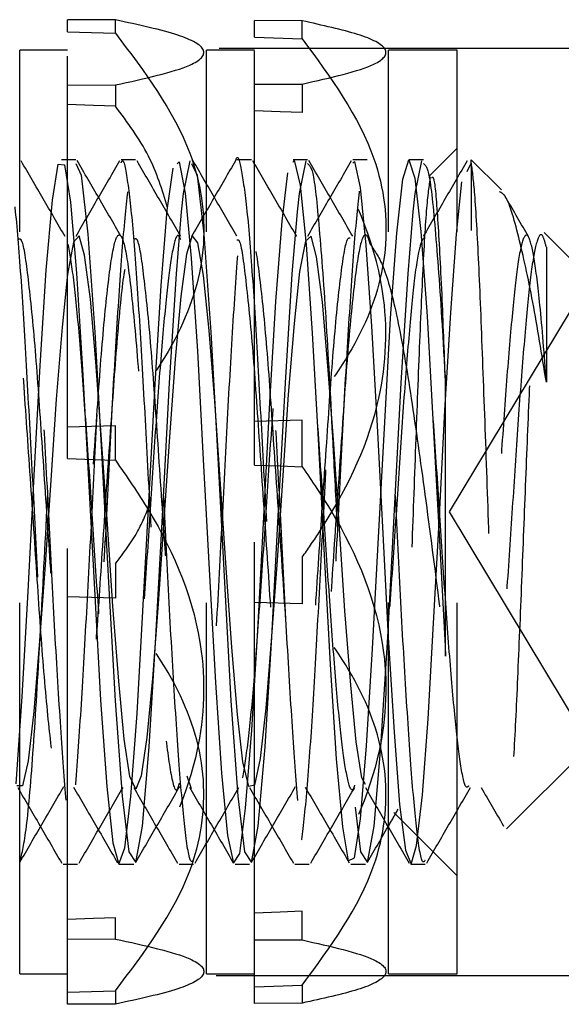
# Model space of a CAD drawing. Header units: inches. Extents: x 220 to 877, y 4 to 174.
# Tile 18 of 256: x 224.322 to 224.468, y 35.297 to 35.562. Entities that reach past the tile are written whole.
import ezdxf

# ---------------------------------------------------------------- set-up
doc = ezdxf.new("R2010")
doc.units = ezdxf.units.IN
doc.header["$LTSCALE"] = 0.5
doc.header["$MEASUREMENT"] = 0
doc.linetypes.add('HIDDEN', pattern=[0.225, 0.15, -0.075])
doc.layers.add('SID-M-H', color=4, linetype='HIDDEN')

msp = doc.modelspace()

# ---------------------------------------------------------------- linework, layer by layer
at = {"layer": 'SID-M-H'}
for p, q in [((224.34736, 35.56225), (224.33445, 35.56232)), ((224.33445, 35.55905), (224.33445, 35.56232)), ((224.34736, 35.55867), (224.34736, 35.56225)), ((224.39775, 35.56201), (224.38484, 35.56207)), ((224.38484, 35.55756), (224.38484, 35.56207)), ((224.39775, 35.55717), (224.39775, 35.56201)), ((224.33445, 35.55905), (224.34736, 35.55867)), ((224.33445, 35.45245), (224.33445, 35.55905)), ((224.38484, 35.55756), (224.39775, 35.55717)), ((224.38484, 35.45394), (224.38484, 35.55756)), ((224.47533, 35.55457), (224.17457, 35.55457)), ((224.32154, 35.30507), (224.32154, 35.55407)), ((224.33445, 35.55407), (224.32154, 35.55407)), ((224.37194, 35.30507), (224.37194, 35.55407)), ((224.38484, 35.55407), (224.37194, 35.55407)), ((224.42107, 35.30507), (224.42107, 35.55407)), ((224.43957, 35.55407), (224.42107, 35.55407)), ((224.43957, 35.30507), (224.43957, 35.55407)), ((224.33445, 35.54465), (224.34736, 35.54471)), ((224.34736, 35.54471), (224.34736, 35.53899)), ((224.38484, 35.54489), (224.39775, 35.54496)), ((224.39775, 35.54496), (224.39775, 35.53725)), ((224.34147, 35.53919), (224.33445, 35.53943)), ((224.34736, 35.53899), (224.34147, 35.53919)), ((224.39178, 35.53745), (224.38484, 35.5377)), ((224.39775, 35.53725), (224.39178, 35.53745)), ((224.43957, 35.52771), (224.43206, 35.5202)), ((224.35279, 35.52457), (224.34888, 35.52457)), ((224.36575, 35.51549), (224.36755, 35.5243)), ((224.36755, 35.5243), (224.36755, 35.5243)), ((224.38404, 35.52457), (224.38013, 35.52457)), ((224.39529, 35.52387), (224.39555, 35.52442)), ((224.39555, 35.52442), (224.39718, 35.51772)), ((224.397, 35.51549), (224.3988, 35.5243)), ((224.3988, 35.5243), (224.3988, 35.5243)), ((224.41529, 35.52457), (224.41138, 35.52457)), ((224.42486, 35.51935), (224.4265, 35.52456)), ((224.4265, 35.52456), (224.42815, 35.51959)), ((224.42825, 35.51549), (224.43005, 35.5243)), ((224.43005, 35.5243), (224.43005, 35.5243)), ((224.44332, 35.52364), (224.44332, 35.52457)), ((224.45147, 35.51641), (224.44332, 35.52457)), ((224.33038, 35.51366), (224.33196, 35.52336)), ((224.33196, 35.52336), (224.33365, 35.52317)), ((224.33365, 35.52317), (224.33522, 35.51313)), ((224.33668, 35.52352), (224.33817, 35.5204)), ((224.36135, 35.51097), (224.36292, 35.52232)), ((224.36292, 35.52232), (224.36292, 35.52232)), ((224.36403, 35.52341), (224.3646, 35.52396)), ((224.3646, 35.52396), (224.3662, 35.51558)), ((224.36793, 35.52352), (224.36942, 35.5204)), ((224.41138, 35.5236), (224.41186, 35.52412)), ((224.41186, 35.52412), (224.41335, 35.51703)), ((224.44221, 35.52138), (224.44332, 35.52364)), ((224.44332, 35.52364), (224.44332, 35.50545)), ((224.33817, 35.5204), (224.33996, 35.50446)), ((224.36942, 35.5204), (224.37121, 35.50446)), ((224.39231, 35.508), (224.39389, 35.52098)), ((224.39389, 35.52098), (224.39389, 35.52098)), ((224.42327, 35.50474), (224.42486, 35.51935)), ((224.42815, 35.51959), (224.42974, 35.5052)), ((224.39718, 35.51772), (224.39879, 35.50172)), ((224.41335, 35.51703), (224.41493, 35.50153)), ((224.43933, 35.50446), (224.44083, 35.51857)), ((224.44083, 35.51857), (224.44083, 35.51857)), ((224.32872, 35.49482), (224.33038, 35.51366)), ((224.36521, 35.51048), (224.36575, 35.51549)), ((224.3662, 35.51558), (224.36784, 35.49797)), ((224.39646, 35.51048), (224.397, 35.51549)), ((224.42771, 35.51048), (224.42825, 35.51549)), ((224.33522, 35.51313), (224.33689, 35.49399)), ((224.35968, 35.49067), (224.36135, 35.51097)), ((224.36381, 35.49383), (224.36521, 35.51048)), ((224.39506, 35.49383), (224.39646, 35.51048)), ((224.42631, 35.49383), (224.42771, 35.51048)), ((224.39063, 35.48631), (224.39231, 35.508)), ((224.33756, 35.50403), (224.33602, 35.50233)), ((224.33904, 35.49884), (224.33756, 35.50403)), ((224.33996, 35.50446), (224.34185, 35.4781)), ((224.3681, 35.50411), (224.36652, 35.49908)), ((224.36957, 35.50215), (224.3681, 35.50411)), ((224.37121, 35.50446), (224.3731, 35.4781)), ((224.40014, 35.50392), (224.39861, 35.50261)), ((224.40163, 35.49834), (224.40014, 35.50392)), ((224.42159, 35.48179), (224.42327, 35.50474)), ((224.42974, 35.5052), (224.43142, 35.48241)), ((224.43781, 35.48334), (224.43933, 35.50446)), ((224.47457, 35.49332), (224.46298, 35.5049)), ((224.33602, 35.50233), (224.33446, 35.49374)), ((224.37113, 35.49335), (224.36957, 35.50215)), ((224.39861, 35.50261), (224.39705, 35.49439)), ((224.39879, 35.50172), (224.40046, 35.47775)), ((224.41493, 35.50153), (224.4164, 35.47971)), ((224.34062, 35.487), (224.33904, 35.49884)), ((224.36652, 35.49908), (224.36503, 35.48767)), ((224.36784, 35.49797), (224.36949, 35.47297)), ((224.40321, 35.48615), (224.40163, 35.49834)), ((224.32709, 35.46909), (224.32872, 35.49482)), ((224.33446, 35.49374), (224.33299, 35.47939)), ((224.33689, 35.49399), (224.33852, 35.46809)), ((224.36199, 35.46438), (224.36381, 35.49383)), ((224.37267, 35.47855), (224.37113, 35.49335)), ((224.39324, 35.46438), (224.39506, 35.49383)), ((224.39705, 35.49439), (224.39558, 35.48035)), ((224.42449, 35.46438), (224.42631, 35.49383)), ((224.35807, 35.46414), (224.35968, 35.49067)), ((224.47457, 35.49136), (224.43744, 35.42957)), ((224.36503, 35.48767), (224.3635, 35.47076)), ((224.3421, 35.47008), (224.34062, 35.487)), ((224.38905, 35.45905), (224.39063, 35.48631)), ((224.40468, 35.46899), (224.40321, 35.48615)), ((224.42002, 35.45382), (224.42159, 35.48179)), ((224.43142, 35.48241), (224.433, 35.45454)), ((224.43624, 35.45691), (224.43781, 35.48334)), ((224.33299, 35.47939), (224.33142, 35.46003)), ((224.39558, 35.48035), (224.39401, 35.46122)), ((224.4164, 35.47971), (224.41795, 35.45283)), ((224.34185, 35.4781), (224.34362, 35.44577)), ((224.37415, 35.45944), (224.37267, 35.47855)), ((224.3731, 35.4781), (224.37487, 35.44577)), ((224.40046, 35.47775), (224.40203, 35.4492)), ((224.36949, 35.47297), (224.37107, 35.44376)), ((224.32549, 35.43939), (224.32709, 35.46909)), ((224.34365, 35.44914), (224.3421, 35.47008)), ((224.3635, 35.47076), (224.36194, 35.44983)), ((224.40624, 35.44786), (224.40468, 35.46899)), ((224.33852, 35.46809), (224.34012, 35.43825)), ((224.35644, 35.43384), (224.35807, 35.46414)), ((224.36015, 35.43017), (224.36199, 35.46438)), ((224.3914, 35.43017), (224.39324, 35.46438)), ((224.42265, 35.43017), (224.42449, 35.46438)), ((224.39401, 35.46122), (224.3925, 35.4394)), ((224.33142, 35.46003), (224.32992, 35.43814)), ((224.37573, 35.4371), (224.37415, 35.45944)), ((224.38739, 35.42827), (224.38905, 35.45905)), ((224.43477, 35.42852), (224.43624, 35.45691)), ((224.34736, 35.45283), (224.33445, 35.45245)), ((224.34736, 35.44353), (224.34736, 35.45283)), ((224.39775, 35.45433), (224.38484, 35.45394)), ((224.38484, 35.44223), (224.38484, 35.45394)), ((224.39775, 35.44178), (224.39775, 35.45433)), ((224.41795, 35.45283), (224.4195, 35.42378)), ((224.41834, 35.4227), (224.42002, 35.45382)), ((224.433, 35.45454), (224.43467, 35.42346)), ((224.33445, 35.44397), (224.33445, 35.45245)), ((224.3452, 35.4263), (224.34365, 35.44914)), ((224.36194, 35.44983), (224.36047, 35.42744)), ((224.40203, 35.4492), (224.40371, 35.41793)), ((224.40778, 35.42502), (224.40624, 35.44786)), ((224.34362, 35.44577), (224.34551, 35.4106)), ((224.37487, 35.44577), (224.37676, 35.4106)), ((224.33445, 35.3197), (224.33445, 35.44397)), ((224.33445, 35.44397), (224.34147, 35.44373)), ((224.34147, 35.44373), (224.34736, 35.44353)), ((224.37107, 35.44376), (224.37276, 35.41245)), ((224.38484, 35.32143), (224.38484, 35.44223)), ((224.38484, 35.44223), (224.39178, 35.44199)), ((224.39178, 35.44199), (224.39775, 35.44178)), ((224.32381, 35.40816), (224.32549, 35.43939)), ((224.3925, 35.4394), (224.39098, 35.41662)), ((224.32992, 35.43814), (224.32839, 35.41533)), ((224.34012, 35.43825), (224.3418, 35.40706)), ((224.37721, 35.41451), (224.37573, 35.4371)), ((224.35478, 35.40286), (224.35644, 35.43384)), ((224.35831, 35.39583), (224.36015, 35.43017)), ((224.38956, 35.39583), (224.3914, 35.43017)), ((224.42081, 35.39583), (224.42265, 35.43017)), ((224.43744, 35.42957), (224.47457, 35.36777)), ((224.34667, 35.40416), (224.3452, 35.4263)), ((224.36047, 35.42744), (224.3589, 35.40477)), ((224.38575, 35.39768), (224.38739, 35.42827)), ((224.43321, 35.39962), (224.43477, 35.42852)), ((224.40926, 35.40293), (224.40778, 35.42502)), ((224.4195, 35.42378), (224.42098, 35.39569)), ((224.43467, 35.42346), (224.43628, 35.39335)), ((224.41673, 35.39267), (224.41834, 35.4227)), ((224.34736, 35.4156), (224.34736, 35.4063)), ((224.39098, 35.41662), (224.38941, 35.3948)), ((224.39775, 35.41735), (224.39775, 35.40481)), ((224.40371, 35.41793), (224.4053, 35.38843)), ((224.32839, 35.41533), (224.32683, 35.39366)), ((224.37875, 35.39304), (224.37721, 35.41451)), ((224.34551, 35.4106), (224.34729, 35.37865)), ((224.37276, 35.41245), (224.37433, 35.38359)), ((224.37676, 35.4106), (224.37854, 35.37865)), ((224.32224, 35.37983), (224.32381, 35.40816)), ((224.34736, 35.4063), (224.33445, 35.40668)), ((224.3418, 35.40706), (224.34337, 35.37887)), ((224.3589, 35.40477), (224.35739, 35.3847)), ((224.39775, 35.40481), (224.38484, 35.40519)), ((224.34825, 35.38392), (224.34667, 35.40416)), ((224.3532, 35.37522), (224.35478, 35.40286)), ((224.41084, 35.38289), (224.40926, 35.40293)), ((224.43169, 35.37381), (224.43321, 35.39962)), ((224.38416, 35.37077), (224.38575, 35.39768)), ((224.35649, 35.3662), (224.35831, 35.39583)), ((224.38774, 35.3662), (224.38956, 35.39583)), ((224.38941, 35.3948), (224.38795, 35.37666)), ((224.41899, 35.3662), (224.42081, 35.39583)), ((224.42098, 35.39569), (224.42256, 35.37021)), ((224.32683, 35.39366), (224.32536, 35.37575)), ((224.38031, 35.37496), (224.37875, 35.39304)), ((224.41511, 35.3665), (224.41673, 35.39267)), ((224.43628, 35.39335), (224.43643, 35.39069)), ((224.43643, 35.39069), (224.43643, 35.39069)), ((224.4053, 35.38843), (224.40695, 35.36299)), ((224.34974, 35.36829), (224.34825, 35.38392)), ((224.35739, 35.3847), (224.35588, 35.3688)), ((224.37433, 35.38359), (224.376, 35.35913)), ((224.41232, 35.36756), (224.41084, 35.38289)), ((224.32056, 35.35624), (224.32224, 35.37983)), ((224.34337, 35.37887), (224.34505, 35.35552)), ((224.34729, 35.37865), (224.34918, 35.35297)), ((224.37854, 35.37865), (224.38043, 35.35297)), ((224.32536, 35.37575), (224.32379, 35.36251)), ((224.38795, 35.37666), (224.38638, 35.36311)), ((224.35152, 35.35284), (224.3532, 35.37522)), ((224.38178, 35.36223), (224.38031, 35.37496)), ((224.43018, 35.35327), (224.43169, 35.37381)), ((224.38248, 35.34971), (224.38416, 35.37077)), ((224.35127, 35.35824), (224.34974, 35.36829)), ((224.35588, 35.3688), (224.3543, 35.35844)), ((224.41386, 35.35786), (224.41232, 35.36756)), ((224.42256, 35.37021), (224.42404, 35.35072)), ((224.35463, 35.34486), (224.35649, 35.3662)), ((224.38588, 35.34486), (224.38774, 35.3662)), ((224.41344, 35.34687), (224.41511, 35.3665)), ((224.41713, 35.34486), (224.41899, 35.3662)), ((224.4529, 35.34414), (224.47457, 35.36582)), ((224.32379, 35.36251), (224.32227, 35.35571)), ((224.38638, 35.36311), (224.38485, 35.35591)), ((224.40695, 35.36299), (224.4086, 35.34466)), ((224.38336, 35.35557), (224.38178, 35.36223)), ((224.35284, 35.35487), (224.35127, 35.35824)), ((224.3543, 35.35844), (224.35284, 35.35487)), ((224.36793, 35.35488), (224.36668, 35.35829)), ((224.376, 35.35913), (224.37762, 35.34237)), ((224.41481, 35.35605), (224.41386, 35.35786)), ((224.32227, 35.35571), (224.32077, 35.35576)), ((224.34505, 35.35552), (224.34664, 35.34038)), ((224.38485, 35.35591), (224.38336, 35.35557)), ((224.34918, 35.35297), (224.35096, 35.33795)), ((224.34994, 35.33898), (224.35152, 35.35284)), ((224.38043, 35.35297), (224.38221, 35.33795)), ((224.42861, 35.33964), (224.43018, 35.35327)), ((224.38091, 35.33749), (224.38248, 35.34971)), ((224.41203, 35.34994), (224.41346, 35.33795)), ((224.42404, 35.35072), (224.42558, 35.33837)), ((224.41187, 35.33629), (224.41344, 35.34687)), ((224.42249, 35.3485), (224.43957, 35.33143)), ((224.35284, 35.33508), (224.35463, 35.34486)), ((224.38409, 35.33508), (224.38588, 35.34486)), ((224.4086, 35.34466), (224.41019, 35.3355)), ((224.41534, 35.33508), (224.41713, 35.34486)), ((224.37762, 35.34237), (224.37923, 35.33488)), ((224.34664, 35.34038), (224.34828, 35.33459)), ((224.34828, 35.33459), (224.34994, 35.33898)), ((224.42558, 35.33837), (224.42714, 35.3346)), ((224.42714, 35.3346), (224.42861, 35.33964)), ((224.35096, 35.33795), (224.35284, 35.33508)), ((224.37923, 35.33488), (224.38091, 35.33749)), ((224.38221, 35.33795), (224.38409, 35.33508)), ((224.41019, 35.3355), (224.41187, 35.33629)), ((224.41346, 35.33795), (224.41534, 35.33508)), ((224.33325, 35.33457), (224.33717, 35.33457)), ((224.36452, 35.33457), (224.36841, 35.33457)), ((224.39575, 35.33457), (224.39967, 35.33457)), ((224.42701, 35.33457), (224.43091, 35.33457)), ((224.34147, 35.31994), (224.33445, 35.3197)), ((224.34736, 35.32014), (224.34147, 35.31994)), ((224.34736, 35.31442), (224.34736, 35.32014)), ((224.39178, 35.32168), (224.38484, 35.32143)), ((224.38484, 35.31424), (224.38484, 35.32143)), ((224.39775, 35.32189), (224.39178, 35.32168)), ((224.39775, 35.31417), (224.39775, 35.32189)), ((224.33445, 35.31449), (224.33445, 35.3197)), ((224.33445, 35.31449), (224.34736, 35.31442)), ((224.33445, 35.29681), (224.33445, 35.31449)), ((224.38484, 35.31424), (224.39775, 35.31417)), ((224.38484, 35.29706), (224.38484, 35.31424)), ((224.17457, 35.30457), (224.4747, 35.30457)), ((224.32154, 35.30507), (224.33445, 35.30507)), ((224.37194, 35.30507), (224.38484, 35.30507)), ((224.42107, 35.30507), (224.43957, 35.30507)), ((224.38484, 35.30157), (224.39775, 35.30196)), ((224.39775, 35.30196), (224.39775, 35.29713)), ((224.33445, 35.30008), (224.34736, 35.30046)), ((224.34736, 35.30046), (224.34736, 35.29688)), ((224.34736, 35.29688), (224.33445, 35.29681)), ((224.39775, 35.29713), (224.38484, 35.29706))]:
    msp.add_line(p, q, dxfattribs=at)
for points, knots in [([(224.34736, 35.54471), (224.35523, 35.54644), (224.36849, 35.54935), (224.37295, 35.55415), (224.36526, 35.55841), (224.35359, 35.56092), (224.34736, 35.56225)], [0, 0, 0, 0, 0.316835, 0.534231, 0.751658, 1, 1, 1, 1]), ([(224.39775, 35.54496), (224.40541, 35.54669), (224.41834, 35.54961), (224.42192, 35.55441), (224.414, 35.55845), (224.4032, 35.56081), (224.39775, 35.56201)], [0, 0, 0, 0, 0.3253076, 0.5488831, 0.772297, 1, 1, 1, 1]), ([(224.34736, 35.55867), (224.35523, 35.54825), (224.36849, 35.53069), (224.37295, 35.5017), (224.36526, 35.47602), (224.35359, 35.46089), (224.34736, 35.45283)], [0, 0, 0, 0, 0.3168355, 0.5342311, 0.7516582, 1, 1, 1, 1]), ([(224.39775, 35.55717), (224.40541, 35.54673), (224.41834, 35.5291), (224.42192, 35.50017), (224.414, 35.47575), (224.4032, 35.46151), (224.39775, 35.45433)], [0, 0, 0, 0, 0.325308, 0.548883, 0.772297, 1, 1, 1, 1]), ([(224.36145, 35.5117), (224.35998, 35.51643), (224.35691, 35.52624), (224.35062, 35.53464), (224.34736, 35.53899)], [0, 0, 0, 0, 0.48173, 1, 1, 1, 1]), ([(224.39775, 35.41735), (224.39926, 35.41953), (224.40805, 35.43222), (224.41944, 35.4551), (224.42182, 35.4913), (224.41082, 35.518), (224.40042, 35.53331), (224.39775, 35.53725)], [0, 0, 0, 0, 0.060546, 0.352753, 0.576719, 0.891213, 1, 1, 1, 1]), ([(224.30344, 35.33863), (224.30396, 35.34231), (224.30501, 35.34963), (224.30653, 35.37039), (224.30801, 35.39605), (224.30962, 35.42493), (224.31106, 35.45431), (224.31264, 35.48132), (224.31417, 35.5035), (224.31564, 35.51881), (224.31725, 35.52573), (224.3187, 35.52367), (224.32026, 35.51285), (224.32182, 35.49421), (224.32327, 35.4695), (224.32487, 35.44117), (224.32634, 35.41165), (224.32788, 35.38382), (224.32946, 35.36031), (224.3309, 35.34322), (224.3325, 35.33424), (224.33399, 35.33416), (224.3355, 35.34299), (224.33709, 35.3599), (224.33853, 35.38337), (224.34012, 35.41108), (224.34164, 35.44059), (224.34312, 35.46904), (224.34473, 35.49385), (224.34617, 35.51226), (224.34748, 35.52255), (224.34824, 35.523), (224.34848, 35.52315)], [0, 0, 0, 0, 0.034219, 0.068071, 0.1018, 0.136056, 0.16955, 0.203705, 0.237684, 0.271298, 0.305575, 0.339119, 0.373188, 0.407272, 0.440806, 0.475082, 0.50871, 0.542672, 0.576838, 0.610327, 0.644579, 0.678326, 0.712158, 0.746385, 0.779863, 0.814068, 0.847955, 0.881651, 0.915915, 0.949418, 0.983553, 1, 1, 1, 1]), ([(224.3216, 35.33516), (224.32219, 35.33757), (224.32337, 35.34246), (224.32525, 35.36482), (224.32705, 35.39508), (224.3289, 35.43018), (224.33075, 35.46513), (224.33239, 35.49285), (224.3337, 35.5081), (224.33491, 35.51964), (224.3357, 35.52228), (224.3363, 35.5243)], [0, 0, 0, 0, 0.122532, 0.247709, 0.371681, 0.496397, 0.620949, 0.745083, 0.838594, 0.8762, 1, 1, 1, 1]), ([(224.33379, 35.50383), (224.33182, 35.50723), (224.32787, 35.51402), (224.32393, 35.52082), (224.32196, 35.52422)], [0, 0, 0, 0, 0.500028, 1, 1, 1, 1]), ([(224.36841, 35.33566), (224.36818, 35.33541), (224.36746, 35.33462), (224.36614, 35.3428), (224.3647, 35.35907), (224.36313, 35.38237), (224.36158, 35.40999), (224.36012, 35.4395), (224.35851, 35.46797), (224.35706, 35.49295), (224.3555, 35.51199), (224.35394, 35.52328), (224.35249, 35.52585), (224.35089, 35.51943), (224.34941, 35.50457), (224.34788, 35.48273), (224.3463, 35.45593), (224.34486, 35.42661), (224.34326, 35.39765), (224.34176, 35.37162), (224.34026, 35.35098), (224.33866, 35.33776), (224.33723, 35.33307), (224.33564, 35.33739), (224.33411, 35.35037), (224.33264, 35.37074), (224.33103, 35.39654), (224.32959, 35.42552), (224.32802, 35.45482), (224.32647, 35.48181), (224.32501, 35.50378), (224.32342, 35.51931), (224.32244, 35.52255), (224.32197, 35.52413)], [0, 0, 0, 0, 0.014725, 0.047937, 0.080412, 0.113491, 0.146461, 0.179011, 0.212236, 0.244771, 0.27776, 0.310824, 0.343308, 0.376524, 0.409153, 0.44203, 0.475166, 0.507618, 0.540803, 0.573558, 0.606303, 0.639491, 0.671944, 0.705076, 0.737962, 0.770583, 0.8038, 0.836288, 0.869346, 0.902342, 0.934872, 0.968096, 1, 1, 1, 1]), ([(224.33669, 35.52457), (224.33604, 35.52457), (224.33473, 35.52457), (224.33343, 35.52457), (224.33278, 35.52457)], [0, 0, 0, 0, 0.500686, 1, 1, 1, 1]), ([(224.3485, 35.52427), (224.34653, 35.52087), (224.34258, 35.51407), (224.33863, 35.50728), (224.33666, 35.50388)], [0, 0, 0, 0, 0.500467, 1, 1, 1, 1]), ([(224.34887, 35.50395), (224.3469, 35.50735), (224.34295, 35.51415), (224.339, 35.52095), (224.33703, 35.52435)], [0, 0, 0, 0, 0.499983, 1, 1, 1, 1]), ([(224.34888, 35.52371), (224.34902, 35.52396), (224.34966, 35.5252), (224.35074, 35.51854), (224.35236, 35.50401), (224.35381, 35.48175), (224.35536, 35.45484), (224.35693, 35.42552), (224.35837, 35.39655), (224.35998, 35.37071), (224.36145, 35.35048), (224.36298, 35.33707), (224.36401, 35.33547), (224.36452, 35.33467)], [0, 0, 0, 0, 0.025214, 0.122002, 0.220776, 0.317485, 0.415579, 0.513857, 0.61044, 0.709193, 0.806172, 0.90394, 1, 1, 1, 1]), ([(224.36504, 35.50383), (224.36307, 35.50723), (224.35912, 35.51402), (224.35518, 35.52082), (224.35321, 35.52422)], [0, 0, 0, 0, 0.499969, 1, 1, 1, 1]), ([(224.37975, 35.52427), (224.37778, 35.52087), (224.37383, 35.51407), (224.36988, 35.50728), (224.36791, 35.50388)], [0, 0, 0, 0, 0.500403, 1, 1, 1, 1]), ([(224.38012, 35.50395), (224.37815, 35.50735), (224.3742, 35.51415), (224.37025, 35.52095), (224.36828, 35.52435)], [0, 0, 0, 0, 0.500028, 1, 1, 1, 1]), ([(224.43091, 35.33561), (224.43071, 35.33535), (224.43002, 35.33441), (224.42873, 35.34211), (224.42728, 35.35792), (224.42572, 35.38092), (224.42416, 35.40835), (224.42271, 35.43783), (224.4211, 35.46642), (224.41964, 35.49167), (224.4181, 35.5111), (224.41652, 35.52287), (224.41508, 35.52595), (224.41348, 35.52003), (224.41199, 35.50562), (224.41048, 35.48412), (224.40888, 35.45755), (224.40745, 35.42829), (224.40585, 35.39923), (224.40434, 35.37297), (224.40285, 35.35197), (224.40125, 35.33829), (224.39981, 35.3331), (224.39823, 35.3369), (224.39669, 35.34942), (224.39523, 35.36942), (224.39362, 35.39496), (224.39217, 35.42384), (224.39061, 35.45321), (224.38905, 35.48036), (224.3876, 35.50281), (224.38599, 35.51835), (224.38452, 35.52562), (224.38299, 35.52393), (224.38141, 35.5134), (224.37997, 35.49501), (224.37837, 35.47059), (224.37688, 35.44225), (224.37537, 35.41272), (224.37377, 35.38488), (224.37234, 35.36096), (224.37075, 35.34417), (224.3696, 35.33558), (224.36896, 35.33574), (224.36883, 35.33578)], [0, 0, 0, 0, 0.009606, 0.034466, 0.058787, 0.083509, 0.108217, 0.132548, 0.15741, 0.181787, 0.206434, 0.231205, 0.255498, 0.280345, 0.304805, 0.329361, 0.354178, 0.37846, 0.403276, 0.427836, 0.452292, 0.477139, 0.501434, 0.526202, 0.550853, 0.575228, 0.600089, 0.624422, 0.649127, 0.673853, 0.698171, 0.723031, 0.747427, 0.772052, 0.796837, 0.821124, 0.845965, 0.870449, 0.89498, 0.919807, 0.944089, 0.968894, 0.993479, 1, 1, 1, 1]), ([(224.37975, 35.52408), (224.37977, 35.52418), (224.38031, 35.52642), (224.38127, 35.52265), (224.38285, 35.51216), (224.3844, 35.4929), (224.38585, 35.46798), (224.38746, 35.4395), (224.38892, 35.41), (224.39047, 35.38235), (224.39204, 35.35915), (224.39348, 35.34248), (224.39509, 35.33399), (224.39657, 35.33443), (224.39809, 35.34374), (224.39968, 35.36107), (224.40112, 35.38485), (224.40271, 35.41273), (224.40422, 35.44225), (224.40571, 35.47057), (224.40731, 35.4951), (224.40875, 35.51307), (224.41004, 35.52286), (224.41077, 35.5231), (224.41098, 35.52317)], [0, 0, 0, 0, 0.002228, 0.050517, 0.099668, 0.148707, 0.197073, 0.246463, 0.294851, 0.343861, 0.393035, 0.441311, 0.490682, 0.539218, 0.588057, 0.637333, 0.68557, 0.734889, 0.783619, 0.832258, 0.881605, 0.929853, 0.979088, 1, 1, 1, 1]), ([(224.39629, 35.50383), (224.39432, 35.50723), (224.39037, 35.51402), (224.38643, 35.52082), (224.38446, 35.52422)], [0, 0, 0, 0, 0.49991, 1, 1, 1, 1]), ([(224.39919, 35.52457), (224.39854, 35.52457), (224.39723, 35.52457), (224.39593, 35.52457), (224.39528, 35.52457)], [0, 0, 0, 0, 0.50096, 1, 1, 1, 1]), ([(224.411, 35.52427), (224.40903, 35.52087), (224.40508, 35.51407), (224.40114, 35.50728), (224.39916, 35.50388)], [0, 0, 0, 0, 0.50034, 1, 1, 1, 1]), ([(224.41137, 35.50395), (224.4094, 35.50735), (224.40544, 35.51415), (224.4015, 35.52095), (224.39953, 35.52435)], [0, 0, 0, 0, 0.500073, 1, 1, 1, 1]), ([(224.43044, 35.52457), (224.42979, 35.52457), (224.42848, 35.52457), (224.42718, 35.52457), (224.42653, 35.52457)], [0, 0, 0, 0, 0.501097, 1, 1, 1, 1]), ([(224.44225, 35.52427), (224.44028, 35.52087), (224.43633, 35.51407), (224.43239, 35.50728), (224.43041, 35.50388)], [0, 0, 0, 0, 0.500277, 1, 1, 1, 1]), ([(224.39918, 35.52352), (224.39968, 35.52312), (224.40081, 35.52224), (224.40244, 35.50581), (224.40437, 35.47948), (224.40586, 35.45046), (224.40686, 35.43196), (224.40724, 35.425)], [0, 0, 0, 0, 0.1829987, 0.4088614, 0.6386641, 0.8641272, 1, 1, 1, 1]), ([(224.43043, 35.52352), (224.43093, 35.52313), (224.43206, 35.52225), (224.43369, 35.50579), (224.43529, 35.48413), (224.43615, 35.46838), (224.43643, 35.46337)], [0, 0, 0, 0, 0.245418, 0.548321, 0.856508, 1, 1, 1, 1]), ([(224.44332, 35.52364), (224.44361, 35.52132), (224.44425, 35.51631), (224.44532, 35.49768), (224.44633, 35.47148), (224.44747, 35.4408), (224.4485, 35.40959), (224.4496, 35.38143), (224.45068, 35.35939), (224.45173, 35.34594), (224.45286, 35.34244), (224.45387, 35.34887), (224.45501, 35.36449), (224.45603, 35.38707), (224.45715, 35.41398), (224.45821, 35.44202), (224.45928, 35.46781), (224.46039, 35.48859), (224.46142, 35.50191), (224.46256, 35.50713), (224.46326, 35.50304), (224.46361, 35.50098)], [0, 0, 0, 0, 0.0500596, 0.1078988, 0.1657515, 0.2228002, 0.2791161, 0.3351137, 0.3899014, 0.4447304, 0.4980974, 0.5513783, 0.6036933, 0.6554347, 0.7066964, 0.7569071, 0.8071092, 0.8557943, 0.9045054, 0.9520761, 1, 1, 1, 1]), ([(224.43229, 35.51994), (224.43194, 35.51753), (224.43124, 35.51271), (224.43015, 35.49339), (224.42906, 35.46791), (224.42802, 35.43856), (224.42689, 35.4089), (224.42588, 35.38227), (224.42474, 35.36201), (224.42375, 35.34946), (224.42305, 35.34897), (224.42272, 35.34873)], [0, 0, 0, 0, 0.117586, 0.23479, 0.349185, 0.46365, 0.575359, 0.686595, 0.796105, 0.904128, 1, 1, 1, 1]), ([(224.43643, 35.46337), (224.43613, 35.4715), (224.4355, 35.48904), (224.43442, 35.50862), (224.43351, 35.52034), (224.43288, 35.51984), (224.43262, 35.51964)], [0, 0, 0, 0, 0.243362, 0.525092, 0.806077, 1, 1, 1, 1]), ([(224.46361, 35.46456), (224.4624, 35.47205), (224.45992, 35.48737), (224.45602, 35.50479), (224.45312, 35.51488), (224.45144, 35.51568), (224.45096, 35.51591)], [0, 0, 0, 0, 0.277827, 0.56874, 0.877916, 1, 1, 1, 1]), ([(224.45879, 35.50383), (224.45682, 35.50723), (224.45463, 35.511), (224.45244, 35.51478), (224.45222, 35.51516)], [0, 0, 0, 0, 0.899142, 1, 1, 1, 1]), ([(224.198, 35.45822), (224.19848, 35.45119), (224.19945, 35.43702), (224.20112, 35.41278), (224.20273, 35.38846), (224.20467, 35.36806), (224.2064, 35.35584), (224.20832, 35.35355), (224.21008, 35.36149), (224.21197, 35.37853), (224.21377, 35.40248), (224.21562, 35.43004), (224.21746, 35.45754), (224.21927, 35.48131), (224.22115, 35.49807), (224.22292, 35.50568), (224.22483, 35.50304), (224.22657, 35.4905), (224.2285, 35.46987), (224.23023, 35.44369), (224.23217, 35.41577), (224.2339, 35.38955), (224.23583, 35.36883), (224.23757, 35.35619), (224.23948, 35.35343), (224.24125, 35.36091), (224.24313, 35.37758), (224.24494, 35.40127), (224.24678, 35.42876), (224.24864, 35.45633), (224.25043, 35.48035), (224.25232, 35.49749), (224.25408, 35.50555), (224.256, 35.50338), (224.25773, 35.49128), (224.25967, 35.47096), (224.2614, 35.44497), (224.26333, 35.41705), (224.26507, 35.39067), (224.26699, 35.36963), (224.26874, 35.35656), (224.27064, 35.35333), (224.27243, 35.36035), (224.27429, 35.37664), (224.27612, 35.40008), (224.27794, 35.42747), (224.27981, 35.45511), (224.28159, 35.47938), (224.28349, 35.49688), (224.28524, 35.5054), (224.28717, 35.50371), (224.2889, 35.49203), (224.29084, 35.47205), (224.29256, 35.44624), (224.2945, 35.41833), (224.29623, 35.39179), (224.29815, 35.37044), (224.29991, 35.35695), (224.3018, 35.35325), (224.3036, 35.35981), (224.30545, 35.37572), (224.30729, 35.39889), (224.3091, 35.42619), (224.31098, 35.45389), (224.31275, 35.4784), (224.31466, 35.49626), (224.3164, 35.50523), (224.31834, 35.50401), (224.32006, 35.49277), (224.322, 35.47312), (224.32373, 35.4475), (224.32566, 35.41961), (224.3274, 35.39293), (224.32931, 35.37126), (224.33108, 35.35737), (224.33296, 35.35319), (224.33477, 35.35929), (224.33661, 35.37482), (224.33847, 35.3977), (224.34026, 35.4249), (224.34215, 35.45265), (224.34391, 35.4774), (224.34583, 35.49562), (224.34756, 35.50504), (224.3495, 35.5043), (224.35123, 35.49349), (224.35316, 35.47418), (224.3549, 35.44876), (224.35682, 35.42089), (224.35857, 35.39411), (224.36047, 35.37198), (224.36226, 35.35827), (224.36368, 35.35304), (224.36447, 35.35584), (224.36465, 35.35646)], [0, 0, 0, 0, 0.008826, 0.01778, 0.028666, 0.039775, 0.050671, 0.061765, 0.072685, 0.083751, 0.09471, 0.105735, 0.116745, 0.127719, 0.138774, 0.149704, 0.160791, 0.171692, 0.182798, 0.193685, 0.204798, 0.215685, 0.226791, 0.237693, 0.248779, 0.259711, 0.270764, 0.28174, 0.292747, 0.303775, 0.314732, 0.325799, 0.336718, 0.347813, 0.358708, 0.369817, 0.380703, 0.391814, 0.402705, 0.413805, 0.424717, 0.435792, 0.446738, 0.457777, 0.468771, 0.47976, 0.490803, 0.501745, 0.512824, 0.523732, 0.534834, 0.545724, 0.556835, 0.567721, 0.57883, 0.589727, 0.60082, 0.611741, 0.622805, 0.633767, 0.644789, 0.655802, 0.666773, 0.67783, 0.688758, 0.699847, 0.710747, 0.721854, 0.732741, 0.743853, 0.754741, 0.765845, 0.776749, 0.787833, 0.798768, 0.809818, 0.820797, 0.831802, 0.842832, 0.853786, 0.864856, 0.875772, 0.886869, 0.897763, 0.908873, 0.919758, 0.930869, 0.941761, 0.95286, 0.963773, 0.974847, 0.985795, 0.996831, 1, 1, 1, 1]), ([(224.34989, 35.49497), (224.34981, 35.49453), (224.34912, 35.49103), (224.34772, 35.47584), (224.34598, 35.45156), (224.34407, 35.42358), (224.3423, 35.39654), (224.34042, 35.37393), (224.33861, 35.35879), (224.33678, 35.35316), (224.33491, 35.3578), (224.33313, 35.37211), (224.33123, 35.39407), (224.32948, 35.42091), (224.32755, 35.44874), (224.32582, 35.47426), (224.32388, 35.49319), (224.3224, 35.50363), (224.32142, 35.50317), (224.32105, 35.503)], [0, 0, 0, 0, 0.009199, 0.073392, 0.136453, 0.200517, 0.263765, 0.327626, 0.391144, 0.45473, 0.518537, 0.581837, 0.645863, 0.708958, 0.773129, 0.836103, 0.900344, 0.963281, 1, 1, 1, 1]), ([(224.36501, 35.50302), (224.36474, 35.50358), (224.36398, 35.50517), (224.3626, 35.50003), (224.36113, 35.4886), (224.3596, 35.47135), (224.35802, 35.4503), (224.35658, 35.42724), (224.35498, 35.40447), (224.35348, 35.384), (224.35198, 35.36777), (224.35038, 35.35737), (224.34894, 35.35369), (224.34736, 35.35708), (224.34583, 35.36729), (224.34436, 35.38331), (224.34275, 35.40359), (224.34131, 35.42638), (224.33974, 35.44944), (224.33818, 35.4706), (224.33673, 35.48811), (224.33512, 35.49953), (224.33403, 35.50477), (224.33339, 35.5038), (224.33326, 35.50359)], [0, 0, 0, 0, 0.026428, 0.074998, 0.122707, 0.170779, 0.219233, 0.266681, 0.315206, 0.3631, 0.410979, 0.459508, 0.506958, 0.555405, 0.603491, 0.651188, 0.69976, 0.747262, 0.7956, 0.843847, 0.89141, 0.939993, 0.987596, 1, 1, 1, 1]), ([(224.36094, 35.41762), (224.36083, 35.41915), (224.36012, 35.42947), (224.35872, 35.45013), (224.35698, 35.47528), (224.35505, 35.49388), (224.3536, 35.50384), (224.35264, 35.5032), (224.35231, 35.50298)], [0, 0, 0, 0, 0.0371213, 0.2514695, 0.46207, 0.6767409, 0.8871192, 1, 1, 1, 1]), ([(224.38011, 35.50292), (224.38029, 35.50299), (224.38109, 35.5033), (224.38239, 35.49371), (224.38433, 35.47536), (224.38606, 35.44998), (224.38798, 35.42219), (224.38974, 35.39523), (224.39163, 35.37296), (224.39343, 35.35826), (224.39528, 35.35315), (224.39713, 35.35831), (224.39893, 35.37306), (224.40081, 35.39536), (224.40258, 35.42234), (224.40449, 35.45015), (224.40623, 35.4754), (224.40816, 35.49407), (224.40976, 35.50445), (224.41088, 35.50346), (224.41136, 35.50303)], [0, 0, 0, 0, 0.0166868, 0.0747332, 0.133964, 0.1920717, 0.2512135, 0.3094602, 0.3684443, 0.4269066, 0.4856655, 0.5444039, 0.6028863, 0.6618552, 0.720116, 0.7792479, 0.8373637, 0.89659, 0.9546384, 1, 1, 1, 1]), ([(224.41188, 35.35587), (224.41176, 35.35549), (224.41114, 35.35357), (224.40995, 35.35705), (224.40841, 35.36645), (224.40695, 35.3823), (224.40534, 35.40235), (224.40389, 35.42507), (224.40233, 35.44816), (224.40077, 35.46951), (224.39932, 35.48716), (224.39771, 35.49938), (224.39624, 35.5051), (224.39471, 35.50377), (224.39313, 35.49549), (224.39169, 35.48103), (224.39009, 35.46182), (224.38859, 35.43954), (224.38709, 35.41632), (224.38549, 35.39442), (224.38405, 35.37565), (224.38246, 35.36229), (224.38117, 35.35522), (224.3804, 35.35559), (224.38013, 35.35572)], [0, 0, 0, 0, 0.011815, 0.060239, 0.108432, 0.156083, 0.204691, 0.25226, 0.300559, 0.348899, 0.396441, 0.445043, 0.492737, 0.54088, 0.589335, 0.636816, 0.685382, 0.733249, 0.781206, 0.829744, 0.877214, 0.92571, 0.973775, 1, 1, 1, 1]), ([(224.41613, 35.50171), (224.41596, 35.50229), (224.41518, 35.50497), (224.41372, 35.50428), (224.41199, 35.49358), (224.41005, 35.4743), (224.40832, 35.44891), (224.40639, 35.42105), (224.40464, 35.39421), (224.40274, 35.3722), (224.40096, 35.35786), (224.3991, 35.35316), (224.39726, 35.35874), (224.39545, 35.37383), (224.39357, 35.39639), (224.3918, 35.42348), (224.38989, 35.45124), (224.38815, 35.47635), (224.38622, 35.49453), (224.38479, 35.50405), (224.38386, 35.50325), (224.38356, 35.50298)], [0, 0, 0, 0, 0.0154708, 0.072341, 0.1280587, 0.1849282, 0.2406843, 0.2974864, 0.3533556, 0.4100243, 0.4660805, 0.5225506, 0.5788641, 0.6350741, 0.6916263, 0.7476037, 0.8043302, 0.8601482, 0.9169834, 0.9727163, 1, 1, 1, 1]), ([(224.43046, 35.5035), (224.43001, 35.50257), (224.42903, 35.50056), (224.42761, 35.48925), (224.4261, 35.47249), (224.42451, 35.45156), (224.42307, 35.42857), (224.42148, 35.40571), (224.41996, 35.38509), (224.41848, 35.36842), (224.41687, 35.35826), (224.41588, 35.3539), (224.41532, 35.35506), (224.41528, 35.35516)], [0, 0, 0, 0, 0.086683, 0.186692, 0.2871, 0.388578, 0.487856, 0.589328, 0.689751, 0.789745, 0.891348, 0.99068, 1, 1, 1, 1]), ([(224.44263, 35.35569), (224.44243, 35.35548), (224.44174, 35.35474), (224.44044, 35.3608), (224.439, 35.37323), (224.43744, 35.39131), (224.43588, 35.41288), (224.43443, 35.43607), (224.43282, 35.45854), (224.43136, 35.47843), (224.42981, 35.49356), (224.42833, 35.50285), (224.42743, 35.5035), (224.42703, 35.50379)], [0, 0, 0, 0, 0.038197, 0.137063, 0.233776, 0.332096, 0.430354, 0.527109, 0.625982, 0.722923, 0.820942, 0.919451, 1, 1, 1, 1]), ([(224.46361, 35.46456), (224.46305, 35.47194), (224.46199, 35.48578), (224.4603, 35.49881), (224.45882, 35.50497), (224.4573, 35.50403), (224.45571, 35.49614), (224.45427, 35.48199), (224.45268, 35.46301), (224.45117, 35.44085), (224.44968, 35.41762), (224.44808, 35.39561), (224.44664, 35.37656), (224.44506, 35.36303), (224.4439, 35.356), (224.44327, 35.35595), (224.44315, 35.35594)], [0, 0, 0, 0, 0.085951, 0.161273, 0.235328, 0.309827, 0.38501, 0.458597, 0.533838, 0.608192, 0.682384, 0.757673, 0.83128, 0.906389, 0.981031, 1, 1, 1, 1]), ([(224.46361, 35.50098), (224.46332, 35.50208), (224.46253, 35.50502), (224.46121, 35.50398), (224.45962, 35.49615), (224.45818, 35.48199), (224.45659, 35.46301), (224.45508, 35.44084), (224.45359, 35.41762), (224.45198, 35.39559), (224.45055, 35.37662), (224.44896, 35.36279), (224.44747, 35.35479), (224.4465, 35.35523), (224.44603, 35.35544)], [0, 0, 0, 0, 0.052123, 0.13874, 0.226152, 0.311709, 0.399188, 0.485637, 0.571897, 0.659432, 0.745012, 0.832338, 0.919121, 1, 1, 1, 1]), ([(224.41613, 35.50171), (224.41736, 35.49997), (224.41987, 35.49642), (224.42381, 35.48112), (224.42741, 35.45924), (224.43121, 35.43194), (224.4343, 35.40813), (224.43596, 35.39454), (224.43643, 35.39069)], [0, 0, 0, 0, 0.168605, 0.343852, 0.527965, 0.714556, 0.919321, 1, 1, 1, 1]), ([(224.46361, 35.50098), (224.46361, 35.50013), (224.46361, 35.49656), (224.46361, 35.48585), (224.46361, 35.4717), (224.46361, 35.46456)], [0, 0, 0, 0, 0.133908, 0.563244, 1, 1, 1, 1]), ([(224.43643, 35.39069), (224.43643, 35.3931), (224.43643, 35.40524), (224.43643, 35.43042), (224.43643, 35.45206), (224.43643, 35.46337)], [0, 0, 0, 0, 0.105287, 0.532057, 1, 1, 1, 1]), ([(224.34736, 35.44353), (224.35042, 35.43911), (224.36132, 35.42337), (224.37262, 35.39612), (224.37039, 35.35997), (224.35874, 35.33632), (224.34939, 35.32302), (224.34736, 35.32014)], [0, 0, 0, 0, 0.118994, 0.423736, 0.64048, 0.922161, 1, 1, 1, 1]), ([(224.39775, 35.44178), (224.40042, 35.43785), (224.41082, 35.42254), (224.42182, 35.39584), (224.41944, 35.35964), (224.40805, 35.33676), (224.39926, 35.32406), (224.39775, 35.32189)], [0, 0, 0, 0, 0.108787, 0.423281, 0.647247, 0.939454, 1, 1, 1, 1]), ([(224.34736, 35.4156), (224.34951, 35.41843), (224.35341, 35.42358), (224.35579, 35.42945), (224.35687, 35.4321)], [0, 0, 0, 0, 0.549752, 1, 1, 1, 1]), ([(224.34736, 35.30046), (224.35523, 35.31088), (224.36849, 35.32845), (224.37295, 35.35743), (224.36526, 35.38311), (224.35359, 35.39824), (224.34736, 35.4063)], [0, 0, 0, 0, 0.316835, 0.534231, 0.751658, 1, 1, 1, 1]), ([(224.39775, 35.30196), (224.40541, 35.3124), (224.41834, 35.33003), (224.42192, 35.35896), (224.414, 35.38338), (224.4032, 35.39762), (224.39775, 35.40481)], [0, 0, 0, 0, 0.3253076, 0.5488831, 0.772297, 1, 1, 1, 1]), ([(224.32104, 35.35525), (224.32301, 35.35186), (224.32696, 35.34506), (224.3309, 35.33826), (224.33288, 35.33486)], [0, 0, 0, 0, 0.499533, 1, 1, 1, 1]), ([(224.3216, 35.33511), (224.32357, 35.33851), (224.32752, 35.34532), (224.33147, 35.35212), (224.33345, 35.35552)], [0, 0, 0, 0, 0.500074, 1, 1, 1, 1]), ([(224.33606, 35.35541), (224.33804, 35.35201), (224.342, 35.3452), (224.34595, 35.33839), (224.34792, 35.33498)], [0, 0, 0, 0, 0.499465, 1, 1, 1, 1]), ([(224.33759, 35.33491), (224.33956, 35.33831), (224.3435, 35.34511), (224.34744, 35.3519), (224.34942, 35.3553)], [0, 0, 0, 0, 0.500031, 1, 1, 1, 1]), ([(224.35229, 35.35525), (224.35426, 35.35186), (224.35821, 35.34506), (224.36215, 35.33826), (224.36413, 35.33486)], [0, 0, 0, 0, 0.4995966, 1, 1, 1, 1]), ([(224.35285, 35.33511), (224.35482, 35.33851), (224.35877, 35.34532), (224.36272, 35.35212), (224.3647, 35.35552)], [0, 0, 0, 0, 0.500028, 1, 1, 1, 1]), ([(224.36731, 35.35541), (224.36929, 35.35201), (224.37325, 35.3452), (224.3772, 35.33839), (224.37917, 35.33498)], [0, 0, 0, 0, 0.499416, 1, 1, 1, 1]), ([(224.36884, 35.33491), (224.37081, 35.33831), (224.37475, 35.34511), (224.37869, 35.3519), (224.38067, 35.3553)], [0, 0, 0, 0, 0.50009, 1, 1, 1, 1]), ([(224.38354, 35.35525), (224.38551, 35.35186), (224.38946, 35.34506), (224.3934, 35.33826), (224.39538, 35.33486)], [0, 0, 0, 0, 0.49966, 1, 1, 1, 1]), ([(224.3841, 35.33511), (224.38607, 35.33851), (224.39002, 35.34532), (224.39397, 35.35212), (224.39595, 35.35552)], [0, 0, 0, 0, 0.499982, 1, 1, 1, 1]), ([(224.39856, 35.35541), (224.40054, 35.35201), (224.4045, 35.3452), (224.40845, 35.33839), (224.41042, 35.33498)], [0, 0, 0, 0, 0.499367, 1, 1, 1, 1]), ([(224.40009, 35.33491), (224.40206, 35.33831), (224.406, 35.34511), (224.40995, 35.3519), (224.41192, 35.3553)], [0, 0, 0, 0, 0.500149, 1, 1, 1, 1]), ([(224.41479, 35.35525), (224.41676, 35.35185), (224.42071, 35.34506), (224.42465, 35.33826), (224.42663, 35.33486)], [0, 0, 0, 0, 0.499723, 1, 1, 1, 1]), ([(224.43134, 35.33491), (224.43331, 35.33831), (224.43725, 35.34511), (224.4412, 35.3519), (224.44317, 35.3553)], [0, 0, 0, 0, 0.500208, 1, 1, 1, 1]), ([(224.44604, 35.35525), (224.44801, 35.35185), (224.45002, 35.3484), (224.45202, 35.34495), (224.45205, 35.34489)], [0, 0, 0, 0, 0.983597, 1, 1, 1, 1]), ([(224.41535, 35.33511), (224.41732, 35.33851), (224.42008, 35.34327), (224.42285, 35.34803), (224.42364, 35.34939)], [0, 0, 0, 0, 0.7144147, 1, 1, 1, 1]), ([(224.34841, 35.33457), (224.34906, 35.33457), (224.35036, 35.33457), (224.35166, 35.33457), (224.35231, 35.33457)], [0, 0, 0, 0, 0.499314, 1, 1, 1, 1]), ([(224.37966, 35.33457), (224.38031, 35.33457), (224.38161, 35.33457), (224.38291, 35.33457), (224.38356, 35.33457)], [0, 0, 0, 0, 0.4991767, 1, 1, 1, 1]), ([(224.41091, 35.33457), (224.41156, 35.33457), (224.41286, 35.33457), (224.41416, 35.33457), (224.41481, 35.33457)], [0, 0, 0, 0, 0.49904, 1, 1, 1, 1]), ([(224.34736, 35.31442), (224.35523, 35.3127), (224.36849, 35.30978), (224.37295, 35.30498), (224.36526, 35.30072), (224.35359, 35.29821), (224.34736, 35.29688)], [0, 0, 0, 0, 0.3168355, 0.5342311, 0.7516582, 1, 1, 1, 1]), ([(224.39775, 35.31417), (224.40541, 35.31244), (224.41834, 35.30952), (224.42192, 35.30472), (224.414, 35.30068), (224.4032, 35.29832), (224.39775, 35.29713)], [0, 0, 0, 0, 0.325308, 0.548883, 0.772297, 1, 1, 1, 1])]:
    msp.add_open_spline(points, degree=3, knots=knots, dxfattribs=at)

doc.saveas('drawing.dxf')
